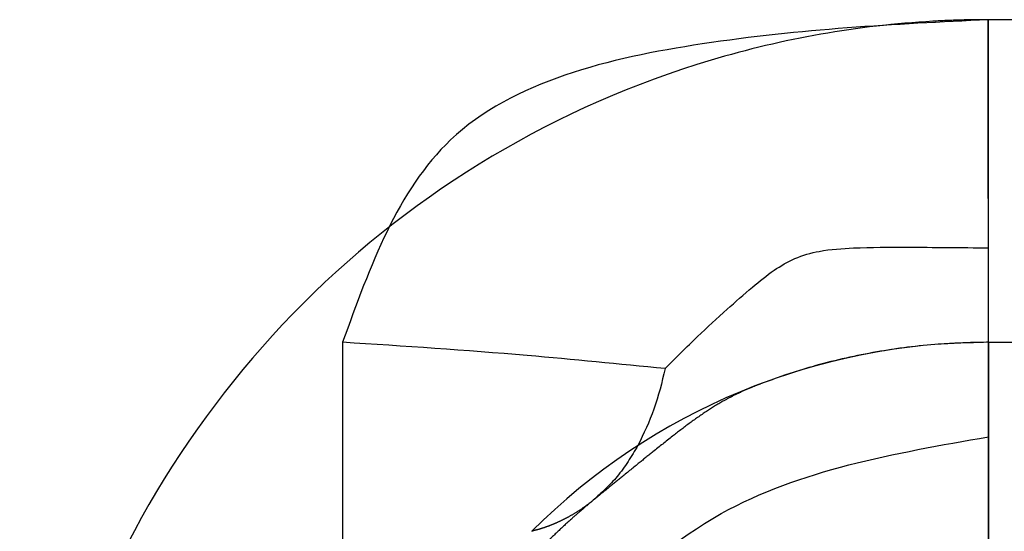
# Model space of a CAD drawing. Header units: inches. Extents: x -535 to 431, y -263 to 280.
# Tile 35 of 82: x -150.5 to -147.45, y 10.66 to 12.24. Entities that reach past the tile are written whole.
import ezdxf

# ---------------------------------------------------------------- set-up
doc = ezdxf.new("R2010")
doc.units = ezdxf.units.IN
doc.linetypes.add('DASHED', pattern=[15, 7, -8])

# ---------------------------------------------------------------- blocks, each defined once
blk = doc.blocks.new('013_G23_G27_BF_B14R_Motor_Bgr_63_EEXDe_1_1__5', base_point=(-375.5, -86.258))
at = {"color": 1, "linetype": 'Continuous'}
blk.add_line((-130, 12.242), (-147.5, 12.242), dxfattribs=at)
at = {"color": 7, "linetype": 'Continuous'}
for p, q in [((-149.5, 11.242), (-149.5, 9.3117)), ((-147.5, 11.242), (-130, 11.242))]:
    blk.add_line(p, q, dxfattribs=at)
for start, end in [(90.1534, 135), (90, 90.1534)]:
    blk.add_arc((-147.5, 9.242), 2, start, end, dxfattribs=at)
at = {"color": 1, "linetype": 'DASHED'}
for points, knots in [([(-147.5001, 12.242), (-147.5287, 12.2418), (-147.586, 12.2413), (-147.7596, 12.2336), (-148.0201, 12.2035), (-148.4878, 12.093), (-149.0527, 11.845), (-149.6428, 11.3853), (-150.1026, 10.7953), (-150.3507, 10.2306), (-150.4613, 9.7632), (-150.4915, 9.5029), (-150.4993, 9.329), (-150.4998, 9.2713), (-150.5, 9.2424)], [0, 0, 0, 0, 0.085917, 0.171843, 0.521146, 0.870499, 1.611052, 2.351605, 3.092157, 3.83271, 4.181541, 4.530322, 4.616975, 4.703583, 4.703583, 4.703583, 4.703583]), ([(-147.5, 11.242), (-147.5, 11.242), (-147.5, 11.242), (-147.5, 11.242), (-147.5, 11.2421), (-147.5, 11.2421), (-147.5, 11.2421), (-147.5, 11.2422), (-147.5, 11.2422), (-147.5, 11.2423), (-147.5, 11.2423), (-147.5, 11.2424), (-147.5, 11.2425), (-147.5, 11.2426), (-147.5, 11.2427), (-147.5, 11.2428), (-147.5, 11.2429), (-147.5, 11.243), (-147.5, 11.2432), (-147.5, 11.2433), (-147.5, 11.2434), (-147.5, 11.2436), (-147.5, 11.2438), (-147.5, 11.2439), (-147.5, 11.2441), (-147.5, 11.2443), (-147.5, 11.2445), (-147.5, 11.2447), (-147.5, 11.2449), (-147.5, 11.2451), (-147.5, 11.2453), (-147.5, 11.2456), (-147.5, 11.2458), (-147.5, 11.2461), (-147.5, 11.2463), (-147.5, 11.2466), (-147.5, 11.2469), (-147.5, 11.2471), (-147.5, 11.2474), (-147.5, 11.2477), (-147.5, 11.248), (-147.5, 11.2483), (-147.5, 11.2486), (-147.5, 11.249), (-147.5, 11.2493), (-147.5, 11.2496), (-147.5, 11.25), (-147.5, 11.2503), (-147.5, 11.2507), (-147.5, 11.2511), (-147.5, 11.2515), (-147.5, 11.2519), (-147.5, 11.2523), (-147.5, 11.2527), (-147.5, 11.2531), (-147.5, 11.2535), (-147.5, 11.2539), (-147.5, 11.2544), (-147.5, 11.2548), (-147.5, 11.2553), (-147.5, 11.2558), (-147.5, 11.2562), (-147.5, 11.2567), (-147.5, 11.2572), (-147.5, 11.2577), (-147.5, 11.2582), (-147.5, 11.2587), (-147.5, 11.2592), (-147.5, 11.2598), (-147.5, 11.2603), (-147.5, 11.2608), (-147.5, 11.2614), (-147.5, 11.2619), (-147.5, 11.2625), (-147.5, 11.263), (-147.5, 11.2636), (-147.5, 11.2642), (-147.5, 11.2648), (-147.5, 11.2654), (-147.5, 11.266), (-147.5, 11.2666), (-147.5, 11.2672), (-147.5, 11.2678), (-147.5, 11.2685), (-147.5, 11.2691), (-147.5, 11.2698), (-147.5, 11.2705), (-147.5, 11.2711), (-147.5, 11.2718), (-147.5, 11.2725), (-147.5, 11.2732), (-147.5, 11.2739), (-147.5, 11.2746), (-147.5, 11.2753), (-147.5, 11.2761), (-147.5, 11.2768), (-147.5, 11.2776), (-147.5, 11.2783), (-147.5, 11.2791), (-147.5, 11.2799), (-147.5, 11.2806), (-147.5, 11.2814), (-147.5, 11.2822), (-147.5, 11.283), (-147.5, 11.2838), (-147.5, 11.2847), (-147.5, 11.2855), (-147.5, 11.2863), (-147.5, 11.2872), (-147.5, 11.288), (-147.5, 11.2889), (-147.5, 11.2898), (-147.5, 11.2907), (-147.5, 11.2916), (-147.5, 11.2925), (-147.5, 11.2934), (-147.5, 11.2943), (-147.5, 11.2952), (-147.5, 11.2961), (-147.5, 11.2971), (-147.5, 11.298), (-147.5, 11.299), (-147.5, 11.3), (-147.5, 11.3009), (-147.5, 11.3019), (-147.5, 11.3029), (-147.5, 11.3039), (-147.5, 11.3049), (-147.5, 11.3059), (-147.5, 11.307), (-147.5, 11.308), (-147.5, 11.3091), (-147.5, 11.3101), (-147.5, 11.3112), (-147.5, 11.3122), (-147.5, 11.3133), (-147.5, 11.3144), (-147.5, 11.3154), (-147.5, 11.3165), (-147.5, 11.3176), (-147.5, 11.3187), (-147.5, 11.3198), (-147.5, 11.321), (-147.5, 11.3221), (-147.5, 11.3232), (-147.5, 11.3244), (-147.5, 11.3255), (-147.5, 11.3267), (-147.5, 11.3279), (-147.5, 11.329), (-147.5, 11.3302), (-147.5, 11.3314), (-147.5, 11.3326), (-147.5, 11.3338), (-147.5, 11.3351), (-147.5, 11.3363), (-147.5, 11.3375), (-147.5, 11.3388), (-147.5, 11.34), (-147.5, 11.3413), (-147.5, 11.3426), (-147.5, 11.3439), (-147.5, 11.3451), (-147.5, 11.3464), (-147.5, 11.3477), (-147.5, 11.3491), (-147.5, 11.3504), (-147.5, 11.3517), (-147.5, 11.3531), (-147.5, 11.3544), (-147.5, 11.3558), (-147.5, 11.3571), (-147.5, 11.3585), (-147.5, 11.3599), (-147.5, 11.3613), (-147.5, 11.3627), (-147.5, 11.3641), (-147.5, 11.3655), (-147.5, 11.3669), (-147.5, 11.3683), (-147.5, 11.3698), (-147.5, 11.3712), (-147.5, 11.3727), (-147.5, 11.3741), (-147.5, 11.3756), (-147.5, 11.3771), (-147.5, 11.3786), (-147.5, 11.3801), (-147.5, 11.3816), (-147.5, 11.3831), (-147.5, 11.3846), (-147.5, 11.3861), (-147.5, 11.3877), (-147.5, 11.3892), (-147.5, 11.3908), (-147.5, 11.3923), (-147.5, 11.3939), (-147.5, 11.3955), (-147.5, 11.397), (-147.5, 11.3986), (-147.5, 11.4002), (-147.5, 11.4018), (-147.5, 11.4034), (-147.5, 11.4051), (-147.5, 11.4067), (-147.5, 11.4083), (-147.5, 11.41), (-147.5, 11.4116), (-147.5, 11.4133), (-147.5, 11.415), (-147.5, 11.4166), (-147.5, 11.4183), (-147.5, 11.42), (-147.5, 11.4217), (-147.5, 11.4234), (-147.5, 11.4251), (-147.5, 11.4268), (-147.5, 11.4286), (-147.5, 11.4303), (-147.5, 11.432), (-147.5, 11.4338), (-147.5, 11.4356), (-147.5, 11.4373), (-147.5, 11.4391), (-147.5, 11.4409), (-147.5, 11.4427), (-147.5, 11.4445), (-147.5, 11.4463), (-147.5, 11.4481), (-147.5, 11.4499), (-147.5, 11.4517), (-147.5, 11.4536), (-147.5, 11.4554), (-147.5, 11.4572), (-147.5, 11.4591), (-147.5, 11.461), (-147.5, 11.4628), (-147.5, 11.4647), (-147.5, 11.4666), (-147.5, 11.4685), (-147.5, 11.4704), (-147.5, 11.4723), (-147.5, 11.4742), (-147.5, 11.4761), (-147.5, 11.4781), (-147.5, 11.48), (-147.5, 11.4819), (-147.5, 11.4839), (-147.5, 11.4858), (-147.5, 11.4878), (-147.5, 11.4898), (-147.5, 11.4918), (-147.5, 11.4937), (-147.5, 11.4957), (-147.5, 11.4977), (-147.5, 11.4997), (-147.5, 11.5018), (-147.5, 11.5038), (-147.5, 11.5058), (-147.5, 11.5078), (-147.5, 11.5099), (-147.5, 11.5119), (-147.5, 11.514), (-147.5, 11.5161), (-147.5, 11.5181), (-147.5, 11.5202), (-147.5, 11.5223), (-147.5, 11.5244), (-147.5, 11.5265), (-147.5, 11.5286), (-147.5, 11.5307), (-147.5, 11.5328), (-147.5, 11.535), (-147.5, 11.5374), (-147.5, 11.5399), (-147.5, 11.5423), (-147.5, 11.5448), (-147.5, 11.5473), (-147.5, 11.5498), (-147.5, 11.5523), (-147.5, 11.5549), (-147.5, 11.5574), (-147.5, 11.5599), (-147.5, 11.5625), (-147.5, 11.565), (-147.5, 11.5676), (-147.5, 11.5702), (-147.5, 11.5728), (-147.5, 11.5754), (-147.5, 11.578), (-147.5, 11.5806), (-147.5, 11.5832), (-147.5, 11.5858), (-147.5, 11.5884), (-147.5, 11.5911), (-147.5, 11.5937), (-147.5, 11.5963), (-147.5, 11.599), (-147.5, 11.6017), (-147.5, 11.6043), (-147.5, 11.607), (-147.5, 11.6097), (-147.5, 11.6124), (-147.5, 11.6151), (-147.5, 11.6178), (-147.5, 11.6205), (-147.5, 11.6232), (-147.5, 11.626), (-147.5, 11.6287), (-147.5, 11.6315), (-147.5, 11.6342), (-147.5, 11.637), (-147.5, 11.6397), (-147.5, 11.6425), (-147.5, 11.6453), (-147.5, 11.648), (-147.5, 11.6508), (-147.5, 11.6536), (-147.5, 11.6564), (-147.5, 11.6592), (-147.5, 11.6621), (-147.5, 11.6649), (-147.5, 11.6677), (-147.5, 11.6705), (-147.5, 11.6734), (-147.5, 11.6762), (-147.5, 11.6791), (-147.5, 11.6819), (-147.5, 11.6848), (-147.5, 11.6876), (-147.5001, 11.6905), (-147.5001, 11.6934), (-147.5001, 11.6963), (-147.5001, 11.6992), (-147.5001, 11.702), (-147.5001, 11.7049), (-147.5001, 11.7079), (-147.5001, 11.7108), (-147.5001, 11.7137), (-147.5001, 11.7166), (-147.5001, 11.7195), (-147.5001, 11.7224), (-147.5001, 11.7254), (-147.5001, 11.7283), (-147.5001, 11.7313), (-147.5001, 11.7342), (-147.5001, 11.7372), (-147.5001, 11.7401), (-147.5001, 11.7431), (-147.5001, 11.746), (-147.5001, 11.749), (-147.5001, 11.752), (-147.5001, 11.755), (-147.5001, 11.758), (-147.5001, 11.7609), (-147.5001, 11.7639), (-147.5001, 11.7669), (-147.5001, 11.7699), (-147.5001, 11.7729), (-147.5001, 11.7759), (-147.5001, 11.779), (-147.5001, 11.782), (-147.5001, 11.785), (-147.5001, 11.788), (-147.5001, 11.791), (-147.5001, 11.7941), (-147.5001, 11.7971), (-147.5001, 11.8001), (-147.5001, 11.8032), (-147.5001, 11.8062), (-147.5001, 11.8093), (-147.5001, 11.8123), (-147.5001, 11.8154), (-147.5001, 11.8184), (-147.5001, 11.8215), (-147.5001, 11.8246), (-147.5001, 11.8276), (-147.5001, 11.8307), (-147.5001, 11.8338), (-147.5001, 11.8368), (-147.5001, 11.8399), (-147.5001, 11.843), (-147.5001, 11.8461), (-147.5001, 11.8492), (-147.5001, 11.8523), (-147.5001, 11.8553), (-147.5001, 11.8584), (-147.5001, 11.8615), (-147.5001, 11.8646), (-147.5001, 11.8677), (-147.5001, 11.8708), (-147.5001, 11.8744), (-147.5001, 11.8786), (-147.5001, 11.8832), (-147.5001, 11.8878), (-147.5001, 11.8924), (-147.5001, 11.8971), (-147.5001, 11.9017), (-147.5001, 11.9064), (-147.5001, 11.911), (-147.5001, 11.9157), (-147.5001, 11.9203), (-147.5001, 11.925), (-147.5001, 11.9296), (-147.5001, 11.9343), (-147.5001, 11.9389), (-147.5001, 11.9436), (-147.5001, 11.9482), (-147.5001, 11.9529), (-147.5001, 11.9576), (-147.5001, 11.9622), (-147.5001, 11.9669), (-147.5001, 11.9715), (-147.5001, 11.9762), (-147.5001, 11.9809), (-147.5001, 11.9855), (-147.5001, 11.9902), (-147.5001, 11.9949), (-147.5001, 11.9995), (-147.5001, 12.0042), (-147.5001, 12.0089), (-147.5001, 12.0135), (-147.5001, 12.0182), (-147.5001, 12.0228), (-147.5001, 12.0275), (-147.5001, 12.0321), (-147.5001, 12.0368), (-147.5001, 12.0415), (-147.5001, 12.0461), (-147.5001, 12.0508), (-147.5001, 12.0554), (-147.5001, 12.06), (-147.5001, 12.0647), (-147.5001, 12.0693), (-147.5001, 12.074), (-147.5001, 12.0786), (-147.5001, 12.0832), (-147.5001, 12.0879), (-147.5001, 12.0925), (-147.5001, 12.0971), (-147.5001, 12.1017), (-147.5001, 12.1063), (-147.5001, 12.1109), (-147.5001, 12.1155), (-147.5001, 12.1201), (-147.5001, 12.1247), (-147.5001, 12.1293), (-147.5001, 12.1339), (-147.5001, 12.1385), (-147.5001, 12.1431), (-147.5001, 12.1476), (-147.5001, 12.1522), (-147.5001, 12.1567), (-147.5001, 12.1613), (-147.5001, 12.1658), (-147.5001, 12.1704), (-147.5001, 12.1749), (-147.5001, 12.1794), (-147.5001, 12.184), (-147.5001, 12.1885), (-147.5001, 12.193), (-147.5001, 12.1975), (-147.5001, 12.202), (-147.5001, 12.2064), (-147.5001, 12.2109), (-147.5001, 12.2154), (-147.5001, 12.2198), (-147.5001, 12.2243), (-147.5001, 12.2287), (-147.5001, 12.2332), (-147.5001, 12.2376), (-147.5001, 12.2406), (-147.5001, 12.242)], [0, 0, 0, 0, 0.0000038, 0.0000153, 0.0000345, 0.0000614, 0.000096, 0.0001383, 0.0001885, 0.0002465, 0.0003122, 0.0003859, 0.0004674, 0.0005569, 0.0006543, 0.0007596, 0.0008729, 0.0009943, 0.0011236, 0.0012611, 0.0014066, 0.0015602, 0.0017219, 0.0018919, 0.0020699, 0.0022562, 0.0024508, 0.0026536, 0.0028646, 0.003084, 0.0033117, 0.0035478, 0.0037922, 0.0040451, 0.0042982, 0.0045593, 0.0048284, 0.0051054, 0.0053905, 0.0056835, 0.0059846, 0.0062938, 0.006611, 0.0069363, 0.0072698, 0.0076113, 0.007961, 0.0083189, 0.008685, 0.0090593, 0.0094417, 0.0098325, 0.0102315, 0.0106387, 0.0110543, 0.0114782, 0.0119104, 0.0123509, 0.0127998, 0.0132571, 0.0137228, 0.014197, 0.0146796, 0.0151706, 0.0156701, 0.0161781, 0.0166946, 0.0172036, 0.0177207, 0.0182458, 0.0187792, 0.0193206, 0.0198703, 0.020428, 0.020994, 0.0215681, 0.0221504, 0.0227409, 0.0233396, 0.0239465, 0.0245616, 0.025185, 0.0258165, 0.0264564, 0.0271044, 0.0277608, 0.0284254, 0.0290982, 0.0297794, 0.0304689, 0.0311666, 0.0318727, 0.032587, 0.0333097, 0.0340408, 0.0347802, 0.0355279, 0.036284, 0.0370484, 0.0378213, 0.0386025, 0.0393921, 0.0401901, 0.0409965, 0.0418114, 0.0426346, 0.0434663, 0.0443064, 0.045155, 0.0460121, 0.0468776, 0.0477516, 0.0486341, 0.049525, 0.0504245, 0.0513325, 0.0522489, 0.053174, 0.0541075, 0.0550496, 0.0560002, 0.0569594, 0.0579272, 0.0589036, 0.0598885, 0.060882, 0.0618841, 0.0628949, 0.0639142, 0.0649422, 0.0659788, 0.067024, 0.0680779, 0.0691405, 0.0702117, 0.0712701, 0.0723373, 0.0734132, 0.0744978, 0.0755912, 0.0766932, 0.077804, 0.0789234, 0.0800514, 0.0811881, 0.0823335, 0.0834874, 0.0846499, 0.0858211, 0.0870008, 0.088189, 0.0893858, 0.0905911, 0.091805, 0.0930273, 0.0942581, 0.0954974, 0.0967451, 0.0980013, 0.0992659, 0.1005389, 0.1018204, 0.1031102, 0.1044083, 0.1057149, 0.1070297, 0.1083529, 0.1096844, 0.1110242, 0.1123723, 0.1137286, 0.1150932, 0.1164661, 0.1178472, 0.1192364, 0.1206339, 0.1220396, 0.1234534, 0.1248754, 0.1263055, 0.1277437, 0.1291901, 0.1306445, 0.1321071, 0.1335777, 0.1350563, 0.136543, 0.1380377, 0.1395404, 0.1410512, 0.1425699, 0.1440965, 0.1456311, 0.1471737, 0.1487242, 0.1502826, 0.1518489, 0.153423, 0.155005, 0.1565949, 0.1581926, 0.1597982, 0.1614115, 0.1630327, 0.1646616, 0.1662983, 0.1679427, 0.1695949, 0.1712548, 0.1729224, 0.1745977, 0.1762807, 0.1779713, 0.1796696, 0.1813756, 0.1830891, 0.1848103, 0.186539, 0.1882754, 0.1900193, 0.1917707, 0.1935297, 0.1952962, 0.1970702, 0.1988517, 0.2006407, 0.2024371, 0.204241, 0.2060523, 0.2078711, 0.2096973, 0.2115308, 0.2133717, 0.21522, 0.2170756, 0.2189386, 0.2208089, 0.2226865, 0.2245714, 0.2264636, 0.228363, 0.2302697, 0.2321836, 0.2341047, 0.236033, 0.2379685, 0.2399112, 0.2418611, 0.2438181, 0.2457823, 0.2477535, 0.2497319, 0.2517173, 0.2537099, 0.2557095, 0.2577161, 0.2597298, 0.2617505, 0.2637782, 0.2658128, 0.2678545, 0.2699031, 0.2719587, 0.2740212, 0.2760906, 0.2781669, 0.2802501, 0.2823402, 0.2844371, 0.2865409, 0.2886515, 0.290769, 0.2928932, 0.2953566, 0.2978288, 0.3003096, 0.3027991, 0.3052971, 0.3078037, 0.3103188, 0.3128422, 0.315374, 0.3179141, 0.3204625, 0.323019, 0.3255837, 0.3281564, 0.3307371, 0.3333258, 0.3359224, 0.3385268, 0.341139, 0.343759, 0.3463866, 0.3490218, 0.3516646, 0.3543148, 0.3569726, 0.3596377, 0.3623101, 0.3649898, 0.3676767, 0.3703708, 0.373072, 0.3757802, 0.3784955, 0.3812176, 0.3839466, 0.3866825, 0.3894251, 0.3921744, 0.3949303, 0.3976929, 0.4004619, 0.4032375, 0.4060195, 0.4088078, 0.4116024, 0.4144033, 0.4172104, 0.4200236, 0.4228429, 0.4256682, 0.4284995, 0.4313367, 0.4341797, 0.4370285, 0.4398831, 0.4427433, 0.4456092, 0.4484806, 0.4513576, 0.45424, 0.4571278, 0.4600209, 0.4629193, 0.465823, 0.4687318, 0.4716457, 0.4745646, 0.4774886, 0.4804175, 0.4833513, 0.4862899, 0.4892333, 0.4921814, 0.4951342, 0.4980915, 0.5010534, 0.5040198, 0.5069906, 0.5099658, 0.5129453, 0.5159291, 0.518917, 0.5219092, 0.5249053, 0.5279056, 0.5309098, 0.5339179, 0.5369299, 0.5399456, 0.5429652, 0.5459884, 0.5490152, 0.5520456, 0.5550796, 0.558117, 0.5611578, 0.5642019, 0.5672494, 0.5703001, 0.5733539, 0.5764109, 0.5794709, 0.582534, 0.5856, 0.5886689, 0.5917406, 0.5948151, 0.5978923, 0.6009722, 0.6040547, 0.6071398, 0.6102273, 0.6133173, 0.6164097, 0.6195044, 0.6226014, 0.6257005, 0.6288019, 0.6319053, 0.636528, 0.6411542, 0.6457838, 0.6504166, 0.6550525, 0.6596913, 0.6643328, 0.668977, 0.6736236, 0.6782725, 0.6829235, 0.6875764, 0.6922312, 0.6968877, 0.7015456, 0.7062049, 0.7108653, 0.7155268, 0.7201892, 0.7248522, 0.7295158, 0.7341799, 0.7388441, 0.7435085, 0.7481727, 0.7528368, 0.7575004, 0.7621635, 0.766826, 0.7714875, 0.776148, 0.7808074, 0.7854654, 0.790122, 0.7947769, 0.79943, 0.8040811, 0.8087302, 0.8133769, 0.8180213, 0.822663, 0.827302, 0.8319381, 0.8365712, 0.841201, 0.8458275, 0.8504504, 0.8550696, 0.859685, 0.8642964, 0.8689037, 0.8735066, 0.8781051, 0.8826989, 0.887288, 0.8918721, 0.8964511, 0.9010249, 0.9055932, 0.910156, 0.914713, 0.9192642, 0.9238093, 0.9283483, 0.9328808, 0.9374069, 0.9419263, 0.9464388, 0.9509444, 0.9554429, 0.959934, 0.9644177, 0.9688938, 0.9733621, 0.9778225, 0.9822748, 0.9867188, 0.9911545, 0.9955816, 1, 1, 1, 1]), ([(-147.5054, 11.242), (-147.5589, 11.2406), (-147.677, 11.2376), (-147.858, 11.2127), (-148.0363, 11.1726), (-148.1475, 11.1339), (-148.1979, 11.1163)], [0, 0, 0, 0, 0.1604467, 0.3542286, 0.54725, 0.7073855, 0.7073855, 0.7073855, 0.7073855]), ([(-147.5, 11.242), (-147.5, 11.242), (-147.5, 11.242), (-147.5, 11.2419), (-147.5, 11.2418), (-147.5, 11.2417), (-147.5, 11.2415), (-147.5, 11.2413), (-147.5, 11.241), (-147.5, 11.2407), (-147.5, 11.2404), (-147.5, 11.24), (-147.5, 11.2395), (-147.5, 11.2391), (-147.5, 11.2385), (-147.5, 11.238), (-147.5, 11.2374), (-147.5, 11.2367), (-147.5, 11.236), (-147.5, 11.2353), (-147.5, 11.2345), (-147.5, 11.2336), (-147.5, 11.2328), (-147.4999, 11.2318), (-147.4999, 11.2309), (-147.4999, 11.2299), (-147.4999, 11.2288), (-147.4999, 11.2277), (-147.4999, 11.2265), (-147.4999, 11.2253), (-147.4999, 11.2241), (-147.4999, 11.2229), (-147.4999, 11.2216), (-147.4999, 11.2202), (-147.4999, 11.2188), (-147.4999, 11.2174), (-147.4999, 11.2159), (-147.4999, 11.2144), (-147.4999, 11.2128), (-147.4999, 11.2112), (-147.4999, 11.2096), (-147.4999, 11.2079), (-147.4999, 11.2061), (-147.4999, 11.2043), (-147.4999, 11.2025), (-147.4999, 11.2006), (-147.4999, 11.1987), (-147.4999, 11.1967), (-147.4999, 11.1947), (-147.4999, 11.1926), (-147.4999, 11.1905), (-147.4999, 11.1883), (-147.4999, 11.1861), (-147.4999, 11.1838), (-147.4999, 11.1815), (-147.4999, 11.1792), (-147.4999, 11.1767), (-147.4999, 11.1743), (-147.4999, 11.1718), (-147.4999, 11.1693), (-147.4999, 11.1668), (-147.4999, 11.1642), (-147.4999, 11.1616), (-147.4999, 11.1589), (-147.4999, 11.1562), (-147.4999, 11.1534), (-147.4999, 11.1506), (-147.4999, 11.1477), (-147.4999, 11.1448), (-147.4999, 11.1418), (-147.4999, 11.1388), (-147.4999, 11.1358), (-147.4999, 11.1327), (-147.4999, 11.1295), (-147.4999, 11.1263), (-147.4999, 11.1231), (-147.4999, 11.1198), (-147.4999, 11.1165), (-147.4999, 11.1131), (-147.4998, 11.1097), (-147.4998, 11.1063), (-147.4998, 11.1028), (-147.4998, 11.0992), (-147.4998, 11.0957), (-147.4998, 11.092), (-147.4998, 11.0883), (-147.4998, 11.0846), (-147.4998, 11.0809), (-147.4998, 11.0771), (-147.4998, 11.0732), (-147.4998, 11.0693), (-147.4998, 11.0654), (-147.4998, 11.0614), (-147.4998, 11.0574), (-147.4998, 11.0534), (-147.4998, 11.0493), (-147.4998, 11.0452), (-147.4998, 11.041), (-147.4998, 11.0368), (-147.4998, 11.0325), (-147.4998, 11.0282), (-147.4998, 11.0239), (-147.4998, 11.0195), (-147.4998, 11.0151), (-147.4998, 11.0106), (-147.4998, 11.0061), (-147.4998, 11.0016), (-147.4998, 10.997), (-147.4998, 10.9924), (-147.4998, 10.9877), (-147.4998, 10.983), (-147.4998, 10.9783), (-147.4998, 10.9735), (-147.4998, 10.9687), (-147.4998, 10.9639), (-147.4998, 10.959), (-147.4998, 10.9541), (-147.4998, 10.9489), (-147.4998, 10.9434), (-147.4998, 10.9375), (-147.4998, 10.9317), (-147.4998, 10.9258), (-147.4998, 10.9198), (-147.4998, 10.9139), (-147.4998, 10.9078), (-147.4998, 10.9017), (-147.4998, 10.8956), (-147.4998, 10.8895), (-147.4998, 10.8833), (-147.4998, 10.877), (-147.4998, 10.8707), (-147.4998, 10.8644), (-147.4998, 10.8581), (-147.4998, 10.8517), (-147.4998, 10.8452), (-147.4998, 10.8388), (-147.4998, 10.8323), (-147.4998, 10.8257), (-147.4998, 10.8192), (-147.4998, 10.8126), (-147.4998, 10.8059), (-147.4998, 10.7993), (-147.4998, 10.7926), (-147.4998, 10.7859), (-147.4998, 10.7791), (-147.4998, 10.7723), (-147.4998, 10.7655), (-147.4997, 10.7587), (-147.4997, 10.7518), (-147.4997, 10.7449), (-147.4997, 10.738), (-147.4997, 10.7311), (-147.4997, 10.7241), (-147.4997, 10.7171), (-147.4997, 10.7101), (-147.4997, 10.7031), (-147.4997, 10.696), (-147.4997, 10.689), (-147.4997, 10.6819), (-147.4997, 10.6748), (-147.4997, 10.6676), (-147.4997, 10.6605), (-147.4997, 10.6534), (-147.4997, 10.6462), (-147.4997, 10.639), (-147.4997, 10.6318), (-147.4997, 10.6246), (-147.4997, 10.6174), (-147.4997, 10.609), (-147.4997, 10.5995), (-147.4997, 10.589), (-147.4997, 10.5784), (-147.4997, 10.5677), (-147.4997, 10.5571), (-147.4997, 10.5465), (-147.4997, 10.5358), (-147.4997, 10.5252), (-147.4997, 10.5145), (-147.4997, 10.5038), (-147.4997, 10.4932), (-147.4997, 10.4825), (-147.4997, 10.4719), (-147.4997, 10.4612), (-147.4997, 10.4506), (-147.4997, 10.4399), (-147.4997, 10.4293), (-147.4997, 10.4187), (-147.4997, 10.4081), (-147.4996, 10.3975), (-147.4996, 10.387), (-147.4996, 10.3764), (-147.4996, 10.3659), (-147.4996, 10.3554), (-147.4996, 10.3449), (-147.4996, 10.3345), (-147.4996, 10.3241), (-147.4996, 10.3137), (-147.4996, 10.3033), (-147.4996, 10.293), (-147.4996, 10.2827), (-147.4996, 10.2725), (-147.4996, 10.2623), (-147.4996, 10.2522), (-147.4996, 10.2454), (-147.4996, 10.242)], [0, 0, 0, 0, 0.00002, 0.00008, 0.000181, 0.000323, 0.000505, 0.000729, 0.000995, 0.001302, 0.001652, 0.002044, 0.00248, 0.002958, 0.00348, 0.004045, 0.004655, 0.005309, 0.006007, 0.00675, 0.007538, 0.008371, 0.00925, 0.010174, 0.011145, 0.012161, 0.013225, 0.014334, 0.015491, 0.016695, 0.017901, 0.019152, 0.020448, 0.021788, 0.023174, 0.024605, 0.026081, 0.027602, 0.029169, 0.030781, 0.032439, 0.034143, 0.035892, 0.037688, 0.039529, 0.041417, 0.043351, 0.045332, 0.047359, 0.049433, 0.051553, 0.053721, 0.055935, 0.058196, 0.060505, 0.06286, 0.065263, 0.067714, 0.070212, 0.072701, 0.075239, 0.077823, 0.080455, 0.083135, 0.085861, 0.088635, 0.091455, 0.094321, 0.097234, 0.100193, 0.103198, 0.106249, 0.109345, 0.112487, 0.115674, 0.118906, 0.122183, 0.125505, 0.128871, 0.132282, 0.135736, 0.139235, 0.142777, 0.146363, 0.149992, 0.153664, 0.15738, 0.161138, 0.164939, 0.168782, 0.172668, 0.176596, 0.180565, 0.184577, 0.18863, 0.192724, 0.19686, 0.201036, 0.205254, 0.209512, 0.21381, 0.218149, 0.222527, 0.226946, 0.231405, 0.235902, 0.24044, 0.245016, 0.249631, 0.254286, 0.258978, 0.26371, 0.268479, 0.273287, 0.278132, 0.283015, 0.287936, 0.292894, 0.298655, 0.304464, 0.310319, 0.31622, 0.322166, 0.328157, 0.334191, 0.340268, 0.346387, 0.352547, 0.358749, 0.36499, 0.371271, 0.37759, 0.383947, 0.390341, 0.396772, 0.403238, 0.409739, 0.416274, 0.422843, 0.429445, 0.436079, 0.442744, 0.449439, 0.456165, 0.46292, 0.469703, 0.476514, 0.483352, 0.490216, 0.497106, 0.50402, 0.510959, 0.517921, 0.524906, 0.531912, 0.53894, 0.545989, 0.553057, 0.560144, 0.56725, 0.574373, 0.581513, 0.588669, 0.595841, 0.603027, 0.610228, 0.617441, 0.624667, 0.631906, 0.642477, 0.653066, 0.66367, 0.674288, 0.684918, 0.695557, 0.706205, 0.716859, 0.727517, 0.738178, 0.748839, 0.759499, 0.770156, 0.780808, 0.791452, 0.802088, 0.812713, 0.823326, 0.833924, 0.844506, 0.85507, 0.865613, 0.876135, 0.886633, 0.897105, 0.90755, 0.917965, 0.928348, 0.938699, 0.949015, 0.959293, 0.969533, 0.979732, 0.989888, 1, 1, 1, 1]), ([(-148.1979, 11.1163), (-148.2061, 11.1132), (-148.2232, 11.1066), (-148.253, 11.0941), (-148.2863, 11.0785), (-148.328, 11.0564), (-148.3751, 11.0273), (-148.4269, 10.9905), (-148.4818, 10.9484), (-148.5328, 10.9076), (-148.5848, 10.8657), (-148.6304, 10.8286), (-148.678, 10.7898), (-148.7078, 10.7655), (-148.7238, 10.7525)], [0, 0, 0, 0, 0.0262196, 0.0550921, 0.0968527, 0.1365194, 0.1966906, 0.2625134, 0.3270812, 0.4043206, 0.458493, 0.5273765, 0.5808212, 0.6427169, 0.6427169, 0.6427169, 0.6427169]), ([(-148.5854, 10.9219), (-148.6054, 10.8887), (-148.6434, 10.8256), (-148.6979, 10.776), (-148.7238, 10.7525)], [0, 0, 0, 0, 0.1153805, 0.2198406, 0.2198406, 0.2198406, 0.2198406]), ([(-148.7238, 10.7525), (-148.7358, 10.7425), (-148.7586, 10.7235), (-148.7938, 10.6924), (-148.8327, 10.6565), (-148.8887, 10.602), (-148.9611, 10.526), (-149.0506, 10.4226), (-149.1361, 10.3113), (-149.2135, 10.1964), (-149.2763, 10.0904), (-149.3449, 9.9569), (-149.4096, 9.7995), (-149.4545, 9.6417), (-149.4783, 9.5195), (-149.4895, 9.4372), (-149.4959, 9.3662), (-149.4984, 9.3198), (-149.4994, 9.2879), (-149.4998, 9.2715), (-149.5, 9.2561), (-149.5, 9.2467), (-149.5, 9.242)], [0, 0, 0, 0, 0.046584, 0.089156, 0.140932, 0.205264, 0.323685, 0.455586, 0.615369, 0.744518, 0.870861, 0.9848, 1.19471, 1.380091, 1.476049, 1.567847, 1.629194, 1.689853, 1.707145, 1.724984, 1.739106, 1.753228, 1.753228, 1.753228, 1.753228]), ([(-148.7238, 10.7525), (-148.7326, 10.7455), (-148.7498, 10.7321), (-148.7763, 10.7146), (-148.802, 10.6996), (-148.8265, 10.6873), (-148.8492, 10.6773), (-148.8695, 10.6696), (-148.8866, 10.664), (-148.9, 10.6601), (-148.9088, 10.658), (-148.913, 10.6566), (-148.9142, 10.6562)], [0, 0, 0, 0, 0.0335613, 0.0653691, 0.0951928, 0.1227389, 0.1476463, 0.169484, 0.1877488, 0.2018657, 0.2111896, 0.215021, 0.215021, 0.215021, 0.215021])]:
    blk.add_open_spline(points, degree=3, knots=knots, dxfattribs=at)
at = {"color": 7, "linetype": 'Continuous'}
blk.add_open_spline([(-147.5, 12.242), (-147.7903, 12.2276), (-148.3528, 12.1997), (-149.2292, 11.9905), (-149.4146, 11.4779), (-149.5, 11.242)], degree=3, knots=[0, 0, 0, 0, 0.889657, 1.723525, 2.434375, 2.434375, 2.434375, 2.434375], dxfattribs=at)
at = {"color": 1, "linetype": 'Continuous'}
for points, knots in [([(-147.5, 11.5349), (-147.5, 11.5854), (-147.5, 11.6936), (-147.5, 11.8642), (-147.5, 12.0494), (-147.5, 12.177), (-147.5, 12.242)], [0, 0, 0, 0, 0.1515365, 0.3244233, 0.5120164, 0.7071068, 0.7071068, 0.7071068, 0.7071068]), ([(-148.5013, 11.1604), (-148.468, 11.1938), (-148.4053, 11.2566), (-148.3144, 11.3401), (-148.236, 11.4094), (-148.1676, 11.4645), (-148.099, 11.5054), (-148.0148, 11.5288), (-147.8982, 11.5368), (-147.7235, 11.537), (-147.5844, 11.5357), (-147.5, 11.5349)], [0, 0, 0, 0, 0.141506, 0.266135, 0.370272, 0.455459, 0.529393, 0.608, 0.715077, 0.878946, 1.132246, 1.132246, 1.132246, 1.132246]), ([(-147.5, 11.242), (-147.5, 11.2547), (-147.5, 11.2801), (-147.5, 11.3363), (-147.5, 11.4212), (-147.5, 11.4935), (-147.5, 11.5349)], [0, 0, 0, 0, 0.0380602, 0.0761205, 0.1685304, 0.2928932, 0.2928932, 0.2928932, 0.2928932]), ([(-148.5013, 11.1604), (-148.6436, 11.1747), (-148.976, 11.208), (-149.3094, 11.2297), (-149.5, 11.242)], [0, 0, 0, 0, 0.429013, 1.002084, 1.002084, 1.002084, 1.002084]), ([(-147.5, 10.9491), (-147.5, 10.9906), (-147.5, 11.0628), (-147.5, 11.1478), (-147.5, 11.204), (-147.5, 11.2293), (-147.5, 11.242)], [0, 0, 0, 0, 0.1243628, 0.2167728, 0.254833, 0.2928932, 0.2928932, 0.2928932, 0.2928932]), ([(-148.5013, 11.1604), (-148.5113, 11.1179), (-148.5306, 11.0353), (-148.5675, 10.9589), (-148.5854, 10.9219)], [0, 0, 0, 0, 0.1305639, 0.2535733, 0.2535733, 0.2535733, 0.2535733]), ([(-149.0364, 10.0178), (-148.8218, 10.2863), (-148.4209, 10.7879), (-147.7922, 10.898), (-147.5, 10.9491)], [0, 0, 0, 0, 0.991718, 1.852572, 1.852572, 1.852572, 1.852572]), ([(-147.5, 10.242), (-147.5, 10.3071), (-147.5, 10.4346), (-147.5, 10.6198), (-147.5, 10.7905), (-147.5, 10.8986), (-147.5, 10.9491)], [0, 0, 0, 0, 0.1950903, 0.3826835, 0.5555702, 0.7071068, 0.7071068, 0.7071068, 0.7071068])]:
    blk.add_open_spline(points, degree=3, knots=knots, dxfattribs=at)
blk = doc.blocks.new('Vordans1', base_point=(-218.75, 13))
blk.add_blockref('013_G23_G27_BF_B14R_Motor_Bgr_63_EEXDe_1_1__5', (-375.5, -86.258))

msp = doc.modelspace()

# ---------------------------------------------------------------- block references
msp.add_blockref('Vordans1', (-218.75, 13))

doc.saveas('drawing.dxf')
